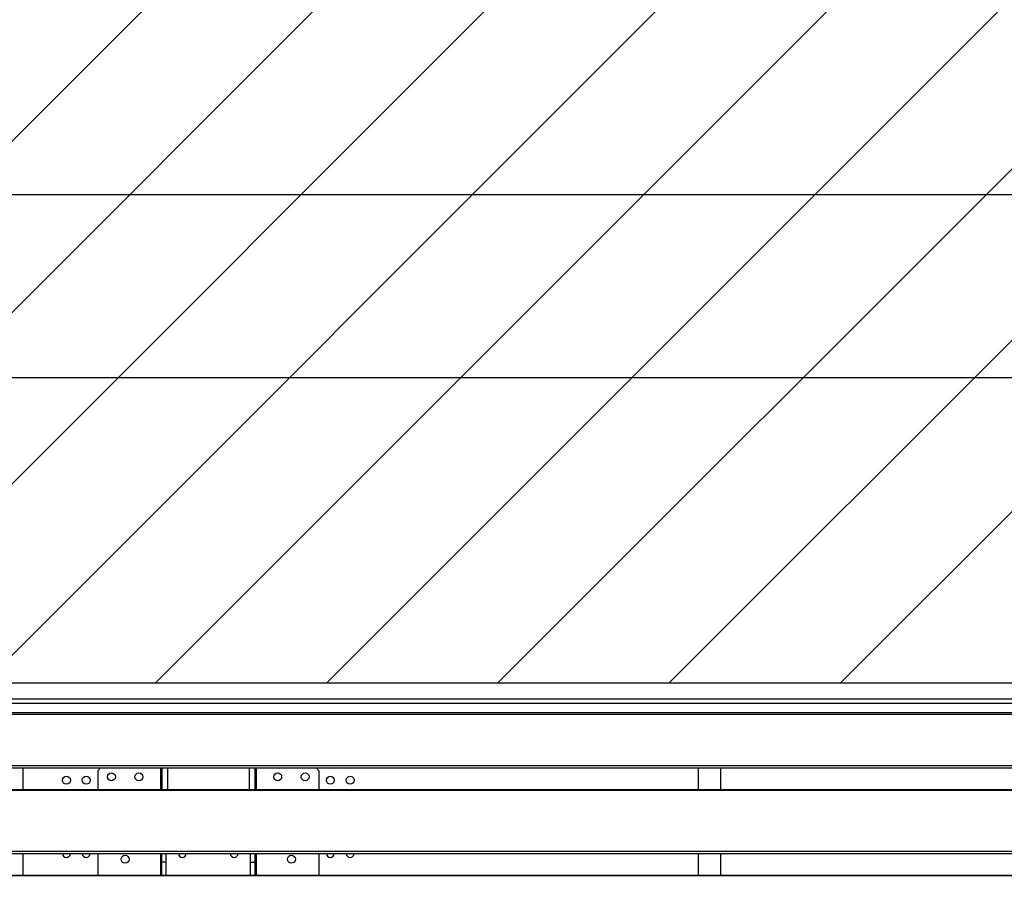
# Model space of a CAD drawing. Header units: millimetres. Extents: x 0 to 39025, y 0 to 11880.
# Tile 42 of 54: x 26946 to 27591, y 9696 to 10274. Entities that reach past the tile are written whole.
import ezdxf

# ---------------------------------------------------------------- set-up
doc = ezdxf.new("R2010")
doc.units = ezdxf.units.MM
doc.header["$PDSIZE"] = -1
doc.layers.add('DIMENZIJE', color=4, linetype='Continuous')
doc.layers.add('ODMIKI funkcionalni', color=253, linetype='Continuous')
doc.styles.add('SLDTEXTSTYLE6', font='txt')
doc.dimstyles.new('SLDDIMSTYLE0', dxfattribs={"dimtxt": 3, "dimasz": 3.414889, "dimexe": 0, "dimexo": 0.0625, "dimgap": 0.75, "dimtad": 1, "dimdec": 0, "dimlfac": 20, "dimrnd": 1e-09, "dimzin": 12, "dimdsep": 46, "dimtxsty": 'SLDTEXTSTYLE6', "dimsah": 1, "dimcen": 0.09, "dimadec": 0, "dimazin": 3, "dimtfac": 1, "dimtdec": 0, "dimtofl": 0, "dimtmove": 0, "dimatfit": 3, "dimfxl": 1, "dimfrac": 2, "dimtolj": 1, "dimtzin": 12, "dimarcsym": 0})

# ---------------------------------------------------------------- blocks, each defined once
blk = doc.blocks.new('*D11')
at = {"layer": 'Defpoints', "color": 0, "ltscale": 20, "transparency": 16777216}
for p in [(26610.35, 10039.92), (26610.35, 9824.42), (29810.35, 9824.42)]:
    blk.add_point(p, dxfattribs=at)
at = {"layer": 'DIMENZIJE', "color": 0, "lineweight": -2, "ltscale": 20, "transparency": 16777216}
for p, q in [((26610.35, 9825.67), (26610.35, 10039.92)), ((29742.05, 10039.92), (26678.64, 10039.92)), ((29810.35, 9825.67), (29810.35, 10039.92))]:
    blk.add_line(p, q, dxfattribs=at)
at = {"layer": 'DIMENZIJE', "color": 0, "ltscale": 20, "transparency": 16777216}
for points in [[(26678.64, 10051.3), (26678.64, 10028.54), (26610.35, 10039.92)], [(29742.05, 10051.3), (29742.05, 10028.54), (29810.35, 10039.92)]]:
    blk.add_solid(points, dxfattribs=at)
at = {"layer": 'DIMENZIJE', "color": 0, "ltscale": 20, "transparency": 16777216, "insert": (28210.35, 10116.64), "char_height": 60, "attachment_point": 2, "style": 'SLDTEXTSTYLE6'}
blk.add_mtext('\\A1;3200', dxfattribs=at)
blk = doc.blocks.new('*D13')
at = {"layer": 'Defpoints', "color": 0, "ltscale": 20, "transparency": 16777216}
for p in [(29810.35, 10159.92), (29810.35, 9824.42), (26435.3, 9124.38)]:
    blk.add_point(p, dxfattribs=at)
at = {"layer": 'DIMENZIJE', "color": 0, "lineweight": -2, "ltscale": 20, "transparency": 16777216}
for p, q in [((26435.3, 9125.63), (26435.3, 10159.92)), ((26503.59, 10159.92), (29742.05, 10159.92)), ((29810.35, 9825.67), (29810.35, 10159.92))]:
    blk.add_line(p, q, dxfattribs=at)
at = {"layer": 'DIMENZIJE', "color": 0, "ltscale": 20, "transparency": 16777216}
for points in [[(26503.59, 10171.3), (26503.59, 10148.54), (26435.3, 10159.92)], [(29742.05, 10171.3), (29742.05, 10148.54), (29810.35, 10159.92)]]:
    blk.add_solid(points, dxfattribs=at)
at = {"layer": 'DIMENZIJE', "color": 0, "ltscale": 20, "transparency": 16777216, "insert": (28122.82, 10235.78), "char_height": 60, "attachment_point": 2, "style": 'SLDTEXTSTYLE6'}
blk.add_mtext('\\A1;3375', dxfattribs=at)

msp = doc.modelspace()

# ---------------------------------------------------------------- hatches: boundary and pattern name
at = {"layer": 'ODMIKI funkcionalni'}
h = msp.add_hatch(dxfattribs=at)
h.set_pattern_fill('ANSI31', color=256, scale=25)
h.set_pattern_definition([(45, (15623.25, 0), (-56.1266, 56.1266), [])])
h.paths.add_polyline_path([(30610.35, 10824.8), (26110.25, 10824.8), (26110.25, 8118.15), (26610.09, 8118.15), (26610.09, 9839.94), (29811.68, 9839.94), (29811.68, 8118.15), (30610.35, 8118.15)])

# ---------------------------------------------------------------- linework, layer by layer
at = {"color": 7, "linetype": 'Continuous', "lineweight": 25, "ltscale": 20}
for p, q in [((28184.38, 9839.92), (26611.32, 9839.92)), ((28184.35, 9839.92), (26611.35, 9839.92)), ((26611.35, 9829.51), (28184.35, 9829.51)), ((28180.9, 9826.61), (26614.8, 9826.61)), ((26614.8, 9820.5), (28180.9, 9820.5)), ((26614.8, 9819.45), (28180.9, 9819.45)), ((26617.42, 9785.91), (28178.27, 9785.91)), ((26617.42, 9784.27), (28178.27, 9784.27)), ((26948.05, 9770.12), (26948.05, 9784.27)), ((26998.67, 9784.27), (26996.85, 9782.45)), ((27038.05, 9784.27), (27038.05, 9770.12)), ((27038.85, 9784.27), (27038.85, 9770.12)), ((27042.65, 9784.27), (27042.65, 9770.12)), ((27096.05, 9784.27), (27096.05, 9770.12)), ((27099.85, 9784.27), (27099.85, 9770.12)), ((27100.65, 9784.27), (27100.65, 9770.12)), ((27141.85, 9782.45), (27140.03, 9784.27)), ((27390.35, 9784.27), (27390.35, 9770.12)), ((27405.35, 9770.12), (27405.35, 9784.27)), ((26996.85, 9782.45), (26996.85, 9770.12)), ((27141.85, 9782.45), (27141.85, 9770.12)), ((26640.85, 9770.12), (28154.85, 9770.12)), ((26640.85, 9769.83), (28154.85, 9769.83)), ((26617.42, 9729.82), (28178.27, 9729.82)), ((26617.42, 9728.18), (28178.27, 9728.18)), ((26948.05, 9714.03), (26948.05, 9728.18)), ((26996.85, 9728.18), (26996.85, 9714.03)), ((27038.05, 9728.18), (27038.05, 9714.03)), ((27038.85, 9714.03), (27038.85, 9728.18)), ((27041.85, 9714.03), (27041.85, 9728.18)), ((27096.85, 9728.18), (27096.85, 9714.03)), ((27099.85, 9728.18), (27099.85, 9714.03)), ((27100.65, 9728.18), (27100.65, 9714.03)), ((27141.85, 9728.18), (27141.85, 9714.03)), ((27390.35, 9728.18), (27390.35, 9714.03)), ((27405.35, 9714.03), (27405.35, 9728.18)), ((27041.85, 9722.45), (27038.85, 9722.45)), ((27096.85, 9722.45), (27099.85, 9722.45)), ((26640.85, 9714.03), (28154.85, 9714.03)), ((26640.85, 9713.74), (28154.85, 9713.74))]:
    msp.add_line(p, q, dxfattribs=at)
at = {"color": 7, "linetype": 'Continuous', "lineweight": 25, "ltscale": 400}
for centre in [(26976.35, 9776.25), (26989.35, 9776.25), (27005.85, 9778.45), (27023.85, 9778.45), (27114.85, 9778.45), (27132.85, 9778.45), (27149.35, 9776.25), (27162.35, 9776.25), (27014.85, 9724.45), (27123.85, 9724.45)]:
    msp.add_circle(centre, 2.6, dxfattribs=at)
for centre in [(26976.35, 9728.25), (26989.35, 9728.25), (27052.35, 9728.25), (27086.35, 9728.25), (27149.35, 9728.25), (27162.35, 9728.25)]:
    msp.add_arc(centre, 2.6, 181.52142, 358.47858, dxfattribs=at)
at = {"layer": 'ODMIKI funkcionalni', "ltscale": 10}
msp.add_line((26610.09, 9839.94), (29811.68, 9839.94), dxfattribs=at)

# ---------------------------------------------------------------- dimensions: what is measured, and where the dimension line sits
at = {"layer": 'DIMENZIJE', "ltscale": 20}
for base, p1, p2, picture, middle in [((29810.35, 10159.92), (26435.3, 9124.38), (29810.35, 9824.42), '*D13', (28122.82, 10159.92)), ((26610.35, 10039.92), (29810.35, 9824.42), (26610.35, 9824.42), '*D11', (28210.35, 10039.92))]:
    dim = msp.add_linear_dim(base=base, p1=p1, p2=p2, dimstyle='SLDDIMSTYLE0', override={"dimscale": 20, "dimlfac": 1}, dxfattribs=at)
    dim.commit()
    dim.dimension.update_dxf_attribs({"geometry": picture, "text_midpoint": middle, "dimtype": 160})

doc.saveas('drawing.dxf')
